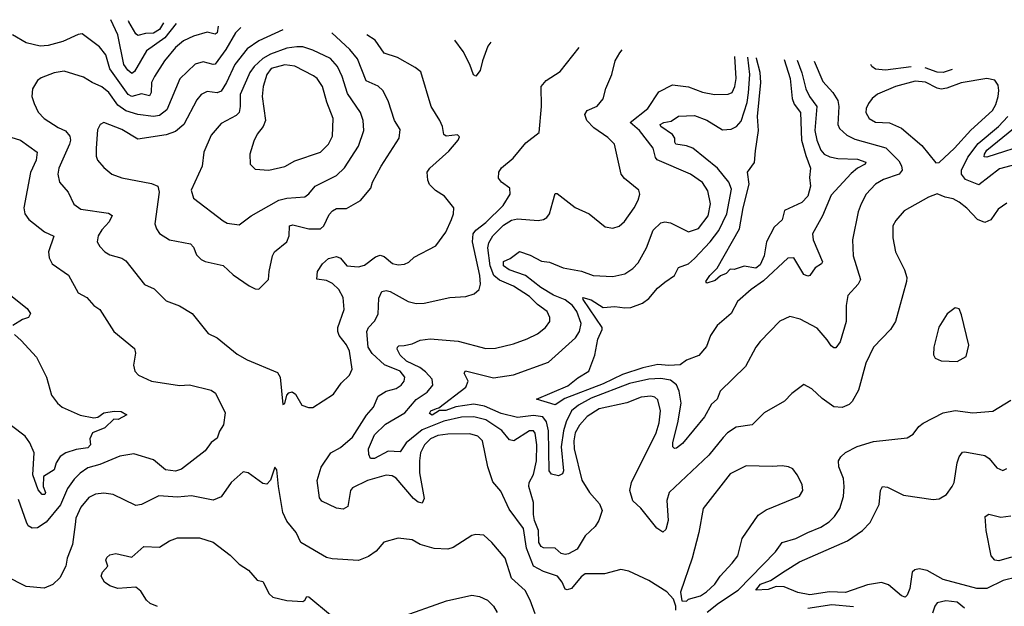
# Model space of a CAD drawing. Extents: x 1245432 to 1420865, y 606325 to 671314.
# Tile 33 of 256: x 1250732 to 1255683, y 668084 to 671031. Entities that reach past the tile are written whole.
import ezdxf

# ---------------------------------------------------------------- set-up
doc = ezdxf.new("R2010")
doc.units = 0

msp = doc.modelspace()

# ---------------------------------------------------------------- linework, layer by layer
at = {"layer": '0CON20XD'}
for points in [[(1251518.1, 671011.6), (1251460.7, 670939.3), (1251368.7, 670875), (1251309.2, 670770.8), (1251295, 670760.8), (1251275, 670776.8), (1251255, 670805.5), (1251224.8, 670954.8), (1251190.6, 671030.9)], [(1251454.3, 671015.3), (1251435, 670981.5), (1251405, 670963.1), (1251365, 670961.6), (1251325, 670951.8), (1251315, 670960), (1251281, 671021), (1251278.9, 671025.7)], [(1251730.5, 670999), (1251724.3, 670965.7), (1251715, 670958.9), (1251675, 670968), (1251605, 670948.4), (1251555, 670924.7), (1251515, 670890.8), (1251460, 670825), (1251409.1, 670745), (1251395.2, 670714.8), (1251392.7, 670665), (1251385, 670648.5), (1251345, 670658.5), (1251295, 670644.4), (1251277.4, 670655), (1251184.2, 670784.2), (1251164.1, 670854.1), (1251132.3, 670895), (1251045, 670959.2), (1251025, 670957.1), (1250947.8, 670922.2), (1250875, 670901.5), (1250835, 670897.5), (1250765, 670914.6), (1250695, 670955.7)], [(1251843.6, 670992.3), (1251817.3, 670965), (1251768.9, 670881.1), (1251715, 670807.5), (1251705, 670805.4), (1251655, 670820), (1251613.3, 670806.7), (1251537, 670733), (1251471.2, 670578.8), (1251435, 670548.9), (1251405, 670544.1), (1251325, 670554.2), (1251265, 670573.2), (1251225, 670601.9), (1251179.5, 670665), (1251145, 670694.3), (1251095.6, 670715), (1251051.9, 670741.9), (1250955, 670771.5), (1250905, 670764.6), (1250840.5, 670739.5), (1250820.8, 670725), (1250795.6, 670684.4), (1250791.9, 670645), (1250805, 670610), (1250825, 670565.8), (1250855, 670534.4), (1250925, 670488.8), (1250962.3, 670472.3), (1250983.8, 670445), (1250987.1, 670425), (1250982.2, 670405), (1250927.9, 670285), (1250922.9, 670255), (1250931.1, 670215), (1250975.7, 670165), (1251004.6, 670104.6), (1251039.3, 670079.3), (1251178.3, 670058.3), (1251196.7, 670046.7), (1251181.8, 670015), (1251144.4, 669975), (1251125.6, 669945), (1251121.4, 669915), (1251135, 669892), (1251160, 669865), (1251185, 669850), (1251245, 669832.2), (1251265, 669819.4), (1251359.7, 669699.7), (1251407.9, 669677.9), (1251467.9, 669617.9), (1251535, 669592.5), (1251598.8, 669555), (1251678.8, 669455), (1251725, 669432.5), (1251825, 669351.1), (1251875, 669321.5), (1252028.3, 669258.3), (1252040.9, 669235), (1252055, 669097.5), (1252065, 669103.3), (1252075.8, 669145), (1252085, 669156.2), (1252101.7, 669161.7), (1252118.7, 669148.7), (1252150, 669095), (1252183.1, 669083.1), (1252205, 669083.1), (1252309.7, 669150.3), (1252348.6, 669205), (1252390.6, 669245), (1252402.7, 669275), (1252390, 669365), (1252375, 669398.1), (1252337.3, 669445), (1252330.9, 669465), (1252331.8, 669485), (1252362.7, 669575), (1252357.7, 669635), (1252336.3, 669675), (1252305, 669704.8), (1252275, 669720.8), (1252225, 669728), (1252230, 669765), (1252255, 669804.7), (1252285, 669831.3), (1252325, 669841.1), (1252345, 669833.5), (1252377.1, 669795), (1252435, 669788.9), (1252465, 669796.9), (1252520.8, 669839.2), (1252545, 669847.7), (1252565, 669840.9), (1252606, 669806), (1252635, 669799.2), (1252667.4, 669802.6), (1252687.7, 669812.3), (1252715, 669837.5), (1252824.2, 669895), (1252875, 669964), (1252903.6, 670026.4), (1252913.1, 670055), (1252914, 670085), (1252867.1, 670145), (1252822.1, 670172.1), (1252792.7, 670202.7), (1252784.2, 670225), (1252781.1, 670265), (1252793.3, 670285), (1252889.5, 670370.5), (1252936.7, 670425), (1252943, 670443), (1252933, 670453), (1252875.8, 670445.8), (1252865, 670453.8), (1252857.5, 670495), (1252845, 670524), (1252800.5, 670595), (1252748.9, 670768.9), (1252721.1, 670791.1), (1252631.5, 670841.5), (1252565, 670862.2), (1252518.9, 670928.9), (1252477.1, 670955)], [(1252055, 670979.9), (1251935, 670924.1), (1251876.1, 670883.9), (1251812.9, 670805), (1251771.6, 670715), (1251745, 670671.8), (1251725, 670663.4), (1251675, 670670.6), (1251644.8, 670655.2), (1251622, 670628), (1251556.9, 670505), (1251515, 670469.1), (1251467.6, 670452.4), (1251325, 670430.3), (1251245, 670479.7), (1251155, 670514), (1251135.8, 670504.2), (1251122.7, 670477.3), (1251115.5, 670385), (1251115.5, 670345.5), (1251122.9, 670325), (1251155, 670287.5), (1251195, 670254.4), (1251245, 670236.7), (1251395, 670208.5), (1251425.6, 670195), (1251433.8, 670165), (1251411.1, 670005), (1251419.4, 669979.4), (1251435, 669957.5), (1251485.4, 669925.4), (1251590, 669905), (1251605, 669888.8), (1251620, 669850), (1251645, 669826.9), (1251665, 669816.7), (1251755, 669795.6), (1251805, 669749.4), (1251885, 669694), (1251915, 669678.8), (1251935, 669677.5), (1251983.1, 669725), (1251985.7, 669765), (1252003.3, 669845), (1252013.3, 669865), (1252075.5, 669915), (1252086.2, 669945), (1252087.8, 669995), (1252105, 670000), (1252185, 669981), (1252245, 669980), (1252261.8, 669995), (1252288.1, 670051.9), (1252305, 670071.1), (1252325, 670081.5), (1252375, 670083.1), (1252445, 670123), (1252497.1, 670185), (1252505.6, 670215), (1252548.9, 670295), (1252639.4, 670435), (1252645, 670480), (1252616.5, 670525), (1252585, 670623.8), (1252558.5, 670675), (1252535, 670697.5), (1252473.8, 670723.8), (1252430.9, 670835), (1252391, 670881), (1252301.4, 670965.3)], [(1253101.5, 670918.1), (1253085, 670898.6), (1253058.3, 670825), (1253047.8, 670775), (1253025, 670747.8), (1253014.2, 670754.2), (1252995.8, 670805.8), (1252961.7, 670871.7), (1252919.9, 670928.8)], [(1251835, 670000), (1251895, 670045.6), (1252035, 670123.9), (1252075, 670134), (1252165, 670140.5), (1252185, 670155.6), (1252216.7, 670195), (1252325, 670248.5), (1252365, 670286.4), (1252435.4, 670395), (1252461.5, 670475), (1252458, 670525), (1252446, 670565), (1252380.3, 670660.3), (1252353.2, 670745), (1252329.4, 670795), (1252295, 670835.9), (1252205, 670877.8), (1252155, 670894.1), (1252124.7, 670894.7), (1252075, 670887.1), (1251992.5, 670857.5), (1251953.7, 670836.3), (1251911.4, 670795), (1251888.8, 670765), (1251872.9, 670727.1), (1251840, 670655), (1251840.6, 670595), (1251834.6, 670565), (1251820.8, 670549.3), (1251745, 670508.9), (1251695, 670450), (1251657.1, 670365), (1251650, 670295), (1251594.5, 670175), (1251606.2, 670135), (1251755, 670020), (1251775, 670008.6), (1251835, 670000)], [(1254031.2, 668065), (1254031.2, 668085), (1254018.8, 668118.8), (1253985.6, 668155.6), (1253895, 668213.8), (1253795, 668260.8), (1253755, 668269.2), (1253672.8, 668247.2), (1253575, 668247.5), (1253555, 668232.2), (1253506.1, 668173.9), (1253485, 668166.2), (1253475, 668170.5), (1253460, 668205), (1253435.2, 668235.2), (1253365, 668257.8), (1253315.4, 668285.4), (1253280.5, 668375), (1253264.2, 668475), (1253192.3, 668572.3), (1253151.7, 668661.7), (1253110.5, 668709.5), (1253086.5, 668785), (1253058.2, 668915), (1253035, 668938.2), (1252995, 668950.4), (1252885, 668948.7), (1252835, 668941.9), (1252798.2, 668925), (1252766.4, 668895), (1252746.4, 668855), (1252741.5, 668815), (1252742, 668755), (1252765.4, 668625), (1252755, 668602.5), (1252735, 668607.7), (1252711.8, 668625), (1252625, 668728), (1252605, 668740), (1252575, 668742.6), (1252480, 668715), (1252405, 668678.8), (1252394.7, 668665), (1252382.5, 668585), (1252358.8, 668571.2), (1252325, 668577.1), (1252251.3, 668611.3), (1252238.9, 668628.9), (1252226.8, 668715), (1252247.9, 668782.1), (1252295.8, 668854.2), (1252345, 668881.8), (1252405, 668932.9), (1252475.8, 669044.2), (1252510, 669085), (1252535, 669139.2), (1252575, 669164.4), (1252625, 669177.8), (1252649.4, 669195), (1252664.4, 669215), (1252667.8, 669235), (1252645, 669264.5), (1252566.9, 669296.9), (1252504, 669354), (1252484, 669385), (1252478, 669465), (1252485.3, 669484.7), (1252515, 669517.1), (1252535, 669551.2), (1252537.5, 669632.5), (1252552, 669665), (1252575, 669670), (1252595, 669665.3), (1252685, 669614.6), (1252724.5, 669605.5), (1252765, 669606.7), (1252895, 669635.6), (1252975, 669640.6), (1253016.4, 669653.6), (1253042.5, 669675), (1253048.5, 669701.5), (1253045.2, 669745), (1253008.7, 669915), (1253012.4, 669955), (1253025.8, 669974.2), (1253075, 670012.8), (1253162.5, 670097.5), (1253197.3, 670155), (1253195.6, 670185), (1253155, 670214.4), (1253139.6, 670235), (1253140.4, 670265), (1253155, 670286.9), (1253213.3, 670335), (1253277.4, 670412.6), (1253343.8, 670465), (1253355.6, 670595.6), (1253353.1, 670695), (1253379.5, 670725), (1253448.9, 670771.1), (1253545.3, 670891.9)], [(1255695, 670109.4), (1255651.7, 670078.3), (1255615.4, 670024.6), (1255585, 670012.1), (1255547.1, 670027.1), (1255495, 670084.4), (1255455, 670113.5), (1255425, 670130.6), (1255385, 670138.6), (1255345, 670156), (1255300.7, 670139.3), (1255178.9, 670071.1), (1255137.4, 670022.6), (1255122.9, 669995), (1255122.5, 669935), (1255135.4, 669865), (1255180, 669775), (1255192.7, 669735), (1255191.2, 669715), (1255135, 669514), (1255110, 669475), (1255024.2, 669385), (1254985.7, 669305), (1254949.7, 669170.3), (1254917.9, 669112.1), (1254902.2, 669097.8), (1254867.1, 669082.9), (1254826, 669086), (1254766.9, 669126.9), (1254715, 669175.7), (1254675, 669198.8), (1254615, 669153.3), (1254577.5, 669115), (1254475, 669056.5), (1254414.3, 668995.7), (1254335, 668983.5), (1254291.4, 668955), (1254268.8, 668931.2), (1254197.6, 668842.4), (1253998.2, 668655), (1253986.1, 668615), (1253992.7, 668515), (1253980.9, 668469.1), (1253965, 668455.7), (1253935, 668475.7), (1253855, 668576.5), (1253815, 668614.2), (1253799.1, 668665), (1253808, 668705), (1253932.2, 668955), (1253946.9, 669005), (1253953.3, 669065), (1253940.9, 669120.9), (1253925, 669134.5), (1253905, 669139.7), (1253856.7, 669135), (1253785, 669105.4), (1253645, 669075.3), (1253585, 669037.4), (1253546.7, 668993.3), (1253524.8, 668955), (1253517.4, 668915), (1253520.6, 668875), (1253558.2, 668718.2), (1253596.2, 668655), (1253647.8, 668597.7), (1253660.5, 668565), (1253644.6, 668515), (1253626.2, 668485), (1253575, 668438.1), (1253535, 668370.6), (1253492, 668348), (1253475, 668344.6), (1253455, 668349.6), (1253425, 668376.2), (1253365, 668377.3), (1253353.5, 668383.5), (1253341.3, 668405), (1253339.8, 668465), (1253320, 668515), (1253314.8, 668545.2), (1253315.3, 668605), (1253291.4, 668685), (1253294.1, 668705), (1253314.8, 668745.2), (1253329.8, 668815), (1253331.9, 668895), (1253324, 668954), (1253315, 668965.5), (1253295, 668964.6), (1253215.7, 668914.3), (1253195, 668919.6), (1253156.6, 668966.6), (1253075, 669020), (1253015.4, 669035.4), (1252953.2, 669033.2), (1252865, 669013.7), (1252755, 668970.6), (1252674.7, 668905), (1252645, 668859.4), (1252585, 668863.6), (1252515, 668825.6), (1252495.8, 668825.8), (1252486.8, 668846.8), (1252485.6, 668875), (1252515.3, 668945), (1252571.8, 668998.2), (1252668.1, 669055), (1252725, 669122.3), (1252779.8, 669160.2), (1252809.3, 669195), (1252805.4, 669225), (1252772, 669262), (1252743.7, 669283.7), (1252676.7, 669315), (1252644.2, 669345), (1252629.2, 669375), (1252631.2, 669385), (1252638.3, 669391.7), (1252665.7, 669394.3), (1252705, 669401.8), (1252745, 669421.5), (1252795, 669426.8), (1252936, 669416), (1253075, 669379.5), (1253125, 669381.2), (1253215, 669401.8), (1253283.3, 669426.7), (1253335, 669451.9), (1253376, 669485), (1253397.5, 669515), (1253397.5, 669535), (1253384, 669565), (1253335, 669600), (1253295, 669640.8), (1253215, 669691.9), (1253145, 669721.5), (1253116.3, 669746.3), (1253096.6, 669795), (1253085.5, 669884.5), (1253090.7, 669909.3), (1253110.8, 669945), (1253165, 669999.3), (1253205, 670023.8), (1253235, 670030.7), (1253338.3, 670021.7), (1253365, 670026.7), (1253382.2, 670037.8), (1253395, 670056), (1253412.5, 670115), (1253425, 670157.5), (1253435, 670158), (1253525, 670086.9), (1253595.7, 670055), (1253675, 669990), (1253715, 669984.3), (1253746.4, 669993.6), (1253773.7, 670016.3), (1253822.2, 670085), (1253841.1, 670125), (1253849.4, 670155), (1253844.3, 670175), (1253773.6, 670233.6), (1253756.4, 670255), (1253721.8, 670405), (1253688.8, 670438.8), (1253618.2, 670488.2), (1253584.2, 670524.2), (1253573.8, 670555), (1253585.8, 670574.2), (1253635, 670597.1), (1253666.2, 670633.8), (1253679.2, 670685), (1253709.4, 670755), (1253725.7, 670825), (1253749.2, 670865), (1253761.6, 670879.2)], [(1254726.5, 670822.2), (1254770.5, 670720.5), (1254820, 670665), (1254846, 670625), (1254850.6, 670595), (1254846.2, 670505), (1254854.7, 670484.7), (1254891, 670451), (1254930.7, 670430.7), (1255087.1, 670387.1), (1255152.1, 670322.1), (1255166, 670296), (1255168.8, 670275), (1255154.8, 670255.2), (1255075, 670227.5), (1255035, 670205.4), (1254988.8, 670155), (1254962.5, 670105), (1254948.5, 670065), (1254918.9, 669925), (1254921.9, 669845), (1254958.9, 669725), (1254947.6, 669702.4), (1254895.7, 669645), (1254886.9, 669595), (1254887.5, 669515), (1254857.6, 669412.4), (1254835, 669383.1), (1254825, 669381.9), (1254811.5, 669391.5), (1254792.3, 669422.3), (1254741.1, 669481.1), (1254656.2, 669526.2), (1254605, 669539.4), (1254554.4, 669515.6), (1254455, 669414), (1254433.1, 669385), (1254381.7, 669288.3), (1254253.3, 669165), (1254238.1, 669125), (1254210.3, 669099.8), (1254175, 669036.4), (1254065, 668901.1), (1254035, 668877.5), (1254025, 668876.2), (1254016.2, 668885), (1254016.7, 668906.7), (1254041.5, 669005), (1254057, 669105), (1254048.4, 669165), (1254035, 669196.8), (1254005, 669220.5), (1253955, 669228.3), (1253895, 669224.5), (1253797.3, 669202.7), (1253605, 669130.1), (1253541.2, 669095), (1253507, 669065), (1253479.6, 669010.4), (1253466, 668965), (1253454.2, 668885), (1253465.6, 668764.4), (1253461.2, 668748.8), (1253440.7, 668739.3), (1253405, 668747.5), (1253393.5, 668765), (1253391.1, 668965), (1253381.2, 669011.2), (1253362.8, 669035), (1253315, 669042.9), (1253235, 669032.1), (1253152.4, 669052.4), (1253068.9, 669088.9), (1253015, 669099.6), (1252925, 669086.4), (1252875, 669067.5), (1252842.5, 669067.5), (1252805, 669044.8), (1252792.6, 669052.6), (1252798.4, 669065), (1252828.1, 669078.1), (1252839.1, 669080.9), (1252974.5, 669185), (1252986.2, 669215), (1252966.9, 669255), (1252973.3, 669266.7), (1253115, 669231.2), (1253215, 669247.1), (1253390.3, 669309.7), (1253526.9, 669433.1), (1253547, 669465), (1253555.2, 669505), (1253532.6, 669565), (1253511.6, 669595), (1253475, 669623.4), (1253416.7, 669646.7), (1253352.2, 669685), (1253275, 669746.3), (1253192.5, 669775), (1253164.5, 669795), (1253165, 669816.2), (1253198.3, 669831.7), (1253245, 669865.8), (1253298.5, 669848.5), (1253355, 669817.5), (1253395, 669812.9), (1253465, 669784.3), (1253557, 669767), (1253615, 669745.6), (1253715, 669740), (1253775, 669754.3), (1253815, 669781.4), (1253841.1, 669808.9), (1253883.8, 669885), (1253917.1, 669972.9), (1253955, 670009.5), (1253975, 670015.5), (1254005, 670010.8), (1254095, 669964.6), (1254145, 669982.1), (1254194.1, 670045), (1254205.9, 670105), (1254191.2, 670171.2), (1254165, 670213.6), (1254105, 670255.4), (1253937.3, 670327.3), (1253928.7, 670338.7), (1253917.7, 670385), (1253847.5, 670475), (1253801.4, 670515), (1253890, 670585), (1253945, 670669.2), (1254015, 670702.9), (1254095, 670692.8), (1254165, 670667.5), (1254225.4, 670655.4), (1254295, 670656.2), (1254315, 670665.6), (1254327.9, 670695), (1254333.8, 670736.2), (1254328, 670845.8)], [(1254641.5, 670827.3), (1254664.3, 670764.3), (1254685, 670684.4), (1254703.2, 670645), (1254739.6, 670595), (1254730.6, 670475), (1254740, 670425), (1254759.5, 670375), (1254777.3, 670355), (1254805, 670341.9), (1254845, 670333.2), (1254945, 670330), (1254985.7, 670315), (1254982.9, 670305), (1254944.8, 670285.2), (1254912.4, 670257.6), (1254811.3, 670148.7), (1254767.9, 670045), (1254717.7, 669955), (1254722.4, 669925), (1254768.1, 669815), (1254764.2, 669805), (1254732.2, 669785), (1254705, 669745.8), (1254695, 669742), (1254675, 669751.4), (1254625, 669834.3), (1254595, 669833.3), (1254471.2, 669718.8), (1254409.6, 669675), (1254341.8, 669615), (1254310, 669555), (1254239.5, 669495), (1254204.5, 669445), (1254185, 669388.8), (1254145.9, 669344.1), (1254085, 669321.1), (1254053.4, 669296.6), (1253995, 669293.8), (1253941, 669299), (1253865, 669281.6), (1253762, 669248), (1253665, 669202.1), (1253472.4, 669127.6), (1253425, 669096.1), (1253330, 669125), (1253488.3, 669191.7), (1253537.9, 669232.1), (1253594.3, 669265.7), (1253622.9, 669345), (1253639.5, 669425), (1253661.2, 669475), (1253660, 669485), (1253564.7, 669625), (1253563.1, 669635), (1253605, 669624.2), (1253665, 669584.6), (1253725, 669590.7), (1253775, 669583.1), (1253804.8, 669585.2), (1253862.6, 669607.4), (1253895, 669630), (1253938.4, 669681.6), (1253975, 669712.8), (1254024.4, 669745), (1254044.7, 669785.3), (1254095, 669804.5), (1254125, 669831.2), (1254203.7, 669915), (1254248, 669972), (1254288, 670055), (1254310.7, 670179.3), (1254297.8, 670215), (1254240.9, 670285), (1254116.5, 670385), (1254085, 670397.4), (1254031.8, 670405), (1254025.3, 670415), (1254026, 670435), (1254015, 670454.7), (1253955.4, 670495), (1253952.9, 670505), (1253970.8, 670515), (1254008.3, 670521.7), (1254045, 670546.1), (1254125, 670549.5), (1254186.8, 670526.8), (1254265, 670478.2), (1254309.5, 670480.5), (1254336, 670494), (1254359, 670521), (1254389, 670615), (1254397, 670663), (1254402.5, 670755), (1254393.6, 670841.9)], [(1254575, 670831.2), (1254605.8, 670735), (1254615.2, 670635), (1254626.5, 670606.5), (1254657.4, 670565), (1254662.8, 670425), (1254685, 670348.8), (1254708.5, 670285), (1254702.5, 670237.5), (1254708.5, 670195), (1254695, 670143.8), (1254665, 670112.2), (1254577.6, 670072.4), (1254565.6, 670025), (1254525, 669988.1), (1254486.2, 669915), (1254475.3, 669845), (1254455, 669798.9), (1254433.1, 669783.1), (1254375, 669792.5), (1254325, 669776), (1254305, 669777.5), (1254284.1, 669755.9), (1254255, 669743.8), (1254229.4, 669720.6), (1254186.7, 669706.7), (1254182, 669715), (1254201.8, 669745), (1254238.1, 669781.9), (1254350.6, 669979.4), (1254369.3, 670085), (1254400.4, 670205), (1254390.8, 670265), (1254426.1, 670313.9), (1254432.1, 670372.1), (1254446.8, 670475), (1254442.3, 670545), (1254458.2, 670715), (1254454.9, 670765), (1254436.8, 670836.8), (1254436.5, 670839.4)], [(1251985, 670274.4), (1252065, 670293.3), (1252115, 670321.8), (1252244, 670366), (1252284.7, 670405.3), (1252304.6, 670445), (1252308.2, 670535), (1252276.5, 670616.5), (1252254.5, 670695), (1252227.1, 670735), (1252209.6, 670749.6), (1252115, 670798.2), (1252065, 670804.3), (1251996.2, 670785), (1251974.3, 670755.7), (1251955.6, 670695), (1251951.2, 670645), (1251967.7, 670525), (1251956.5, 670493.5), (1251925.8, 670455), (1251909.1, 670420.9), (1251888.9, 670355), (1251890.8, 670305), (1251915, 670280), (1251985, 670274.4)], [(1255215, 670793.4), (1255085, 670777.9), (1255035, 670782.9), (1255016.2, 670796.2), (1255011.3, 670805.4)], [(1255420.1, 670781.3), (1255375, 670765.6), (1255345, 670767.9), (1255285, 670789.3)], [(1255338.8, 670311.2), (1255355, 670312.9), (1255432.3, 670385), (1255513.7, 670476.3), (1255623.3, 670575), (1255640, 670605), (1255651.3, 670645), (1255655.4, 670675.4), (1255651.3, 670701.3), (1255635, 670726.9), (1255595, 670735.4), (1255465, 670713.5), (1255392.9, 670687.1), (1255365, 670682.7), (1255345, 670686.8), (1255286.4, 670716.4), (1255235, 670721.9), (1255135, 670695.9), (1255045, 670656.7), (1255017.5, 670635), (1254999.3, 670610.7), (1254987.8, 670585), (1254986.7, 670565), (1255002.9, 670535), (1255035, 670516.4), (1255105, 670512.1), (1255165, 670485.5), (1255268.5, 670398.5), (1255338.8, 670311.2)], [(1255765, 670310.3), (1255658.1, 670281.9), (1255555, 670201.1), (1255487.3, 670227.3), (1255467.2, 670255), (1255467.9, 670275), (1255499.1, 670340.9), (1255551, 670409), (1255654.3, 670495), (1255699.6, 670545)], [(1255815, 670411), (1255595, 670339.7), (1255582.2, 670342.3), (1255582.7, 670355), (1255595, 670376.1), (1255728.1, 670485)], [(1250643.9, 670453.9), (1250735, 670426.4), (1250819.4, 670365), (1250813.9, 670325), (1250786.4, 670263.6), (1250752.2, 670085), (1250757.1, 670055), (1250777.2, 670027.2), (1250855.8, 669965.8), (1250903.4, 669943.4), (1250876.2, 669865), (1250879.6, 669835), (1250895.5, 669805), (1250977.2, 669747.3), (1251025, 669658.6), (1251068.6, 669635), (1251104.3, 669595), (1251135, 669574.4), (1251205.6, 669465), (1251308.8, 669378.8), (1251313.3, 669355), (1251303.3, 669295), (1251311.2, 669265), (1251328.8, 669245), (1251395, 669214.5), (1251535, 669193.6), (1251585, 669196.7), (1251695, 669169.2), (1251717.1, 669155), (1251765.7, 669055), (1251756, 668995), (1251736.4, 668963.6), (1251725, 668928.8), (1251695, 668907.1), (1251665, 668864.4), (1251545, 668773.5), (1251515, 668761.8), (1251465, 668768.5), (1251405, 668820), (1251305, 668850.4), (1251235, 668838), (1251134.1, 668795.9), (1251075, 668780), (1251035, 668752.5), (1251005, 668722.5), (1250972.1, 668675), (1250936.9, 668593.1), (1250865, 668506.4), (1250821.8, 668478.2), (1250795, 668476.5), (1250775, 668488.6), (1250765.9, 668505.9), (1250725, 668620.8)], [(1250661.2, 669665), (1250769.7, 669579.7), (1250785.8, 669555), (1250776.2, 669535), (1250745, 669524.2), (1250698, 669495)], [(1255445, 669314), (1255490.5, 669339.5), (1255504.2, 669395), (1255467.3, 669547.3), (1255455, 669577.5), (1255435, 669582.5), (1255396.1, 669553.9), (1255353.4, 669486.6), (1255328.8, 669385), (1255326.4, 669346.4), (1255335, 669330), (1255365, 669316.2), (1255445, 669314)], [(1250705, 669448.6), (1250739.4, 669419.4), (1250815.7, 669335.7), (1250866.4, 669235), (1250891.2, 669145), (1250921.4, 669105), (1250945, 669083.6), (1251035, 669043.6), (1251105, 669030.5), (1251125, 669033.1), (1251155, 669055.4), (1251206.1, 669063.9), (1251242.3, 669062.3), (1251270.8, 669045), (1251227.1, 669022.9), (1251205, 669023.8), (1251159.3, 668980.7), (1251097.8, 668955), (1251084.6, 668925), (1251087.3, 668895), (1251075, 668880.3), (1251015, 668871.8), (1250963.8, 668855), (1250935, 668835.7), (1250915.6, 668805), (1250905, 668770), (1250851.2, 668735), (1250850.5, 668685), (1250861.2, 668655), (1250857.5, 668645), (1250845, 668644.7), (1250825, 668668.9), (1250797.6, 668745), (1250804.6, 668854.6), (1250782.9, 668905), (1250758.5, 668938.5), (1250690.2, 668990.2)], [(1254189.4, 668055), (1254245, 668099), (1254345, 668164.3), (1254533, 668357), (1254565.9, 668404.1), (1254635, 668423.8), (1254694, 668455), (1254759.3, 668480.7), (1254801.2, 668508.8), (1254829.4, 668535), (1254855.3, 668574.7), (1254873.5, 668635), (1254878.2, 668685), (1254873.5, 668725), (1254850, 668785), (1254849.1, 668815), (1254860, 668835), (1254883.7, 668856.3), (1254943, 668887), (1255025, 668911.9), (1255195, 668930), (1255225, 668948), (1255253.6, 668986.4), (1255275, 669004), (1255375, 669055.8), (1255435, 669067.1), (1255525, 669056.2), (1255625, 669064), (1255715, 669118.8)], [(1255745, 668230.8), (1255676.6, 668213.4), (1255595, 668173.8), (1255545, 668172.3), (1255375, 668218), (1255295, 668263.4), (1255255, 668271.1), (1255233.3, 668266.7), (1255219.5, 668255), (1255207.8, 668172.3), (1255195, 668140), (1255185, 668130), (1255165, 668136.7), (1255100.7, 668190.7), (1255065, 668202.7), (1254995, 668191.5), (1254885, 668152.8), (1254804.1, 668155.9), (1254705, 668141.8), (1254645, 668153.6), (1254575, 668181.9), (1254535, 668183.8), (1254495, 668168.8), (1254433.3, 668165), (1254456.2, 668195), (1254507.5, 668212.5), (1254581.2, 668261.2), (1254652.1, 668307.9), (1254895, 668412.7), (1254969.5, 668465), (1255007.6, 668505), (1255053.9, 668595), (1255059.5, 668665), (1255070, 668685), (1255095, 668682.2), (1255175, 668642.3), (1255325, 668620.3), (1255355, 668623.8), (1255392.2, 668645), (1255421.3, 668685), (1255430, 668705), (1255445.5, 668805), (1255455.4, 668834.6), (1255472.7, 668857.3), (1255485, 668860), (1255585, 668841.5), (1255606.1, 668826.1), (1255645, 668778.8), (1255675, 668766.2), (1255695, 668776.7)], [(1254085, 668110), (1254095, 668118.8), (1254155, 668136.7), (1254185, 668155.6), (1254226.5, 668195), (1254254.7, 668235.3), (1254315, 668300), (1254342.1, 668337.9), (1254365.4, 668424.6), (1254445, 668540.8), (1254485, 668568.6), (1254653.2, 668636.8), (1254670, 668665), (1254665.8, 668695), (1254641.4, 668745), (1254620, 668775), (1254597.5, 668785), (1254565, 668790), (1254515, 668785.6), (1254385, 668790), (1254305, 668748.9), (1254168.5, 668575), (1254147.5, 668455), (1254113.6, 668325), (1254054, 668155), (1254061.2, 668111.2), (1254085, 668110)], [(1253324.3, 668045), (1253299.2, 668115), (1253273.8, 668163.8), (1253205.3, 668225.3), (1253172.2, 668325), (1253105.6, 668405), (1253065, 668441.1), (1253025.9, 668444.1), (1253005, 668439.2), (1252911.2, 668378.8), (1252885, 668371.2), (1252815, 668373.8), (1252745, 668394), (1252705, 668418.1), (1252634.1, 668425.9), (1252563.3, 668406.7), (1252525, 668361.2), (1252485, 668334), (1252435.7, 668314.3), (1252302.2, 668322.2), (1252275, 668328.6), (1252146, 668405), (1252122.2, 668455), (1252075, 668511.2), (1252055.6, 668555), (1252032.5, 668685), (1252025, 668770), (1252015, 668782.5), (1251992.2, 668717.8), (1251975, 668697.5), (1251955, 668701.4), (1251881.2, 668755), (1251855, 668758.6), (1251795.8, 668705), (1251745.6, 668634.4), (1251705, 668617.1), (1251595, 668638.2), (1251525, 668631.3), (1251431.7, 668638.3), (1251345, 668594.4), (1251315, 668589.5), (1251201.2, 668645), (1251155, 668652.5), (1251112.3, 668647.7), (1251079.2, 668630.8), (1251038.5, 668581.5), (1251014, 668526), (1251010, 668495), (1250996.4, 668395), (1250970.4, 668325), (1250964.5, 668285), (1250932.8, 668227.2), (1250897.6, 668192.4), (1250855, 668174.2), (1250765, 668183.5), (1250661.2, 668235)], [(1255718.7, 668331.3), (1255655, 668312.5), (1255635, 668315.3), (1255617.2, 668337.2), (1255592.3, 668465), (1255586.5, 668535), (1255605, 668546.2), (1255665, 668531.9), (1255715, 668537.6)], [(1251425, 668081.9), (1251388.5, 668098.5), (1251368.9, 668115), (1251340.2, 668160.2), (1251315, 668180), (1251225, 668172.3), (1251185, 668186.9), (1251158.9, 668205), (1251140.8, 668235), (1251147.3, 668255), (1251174.5, 668285), (1251165.6, 668315), (1251170.4, 668329.6), (1251185, 668341.9), (1251215, 668349.4), (1251295, 668330), (1251356.6, 668383.4), (1251435, 668381.1), (1251485, 668412.5), (1251525, 668427.5), (1251635, 668427.5), (1251705, 668406.7), (1251790.5, 668340.5), (1251834.6, 668294.6), (1251882.9, 668265), (1251925, 668214.3), (1251955, 668207.5), (1251986.6, 668146.6), (1252005, 668130), (1252075, 668112.2), (1252155, 668108), (1252165.8, 668114.2), (1252175, 668133.3), (1252185, 668132), (1252295, 668040)], [(1252642, 668028), (1252878.2, 668111.8), (1253005, 668140), (1253043.4, 668133.4), (1253083.8, 668113.8), (1253114.7, 668084.7), (1253133.3, 668053.3)], [(1254925, 668081.1), (1254815, 668091.3), (1254695, 668072.7)], [(1255482.9, 668075), (1255445, 668103.9), (1255388.6, 668111.4), (1255345, 668100.8), (1255333.1, 668085), (1255321.2, 668048.8)]]:
    msp.add_lwpolyline(points, dxfattribs=at)

doc.saveas('drawing.dxf')
